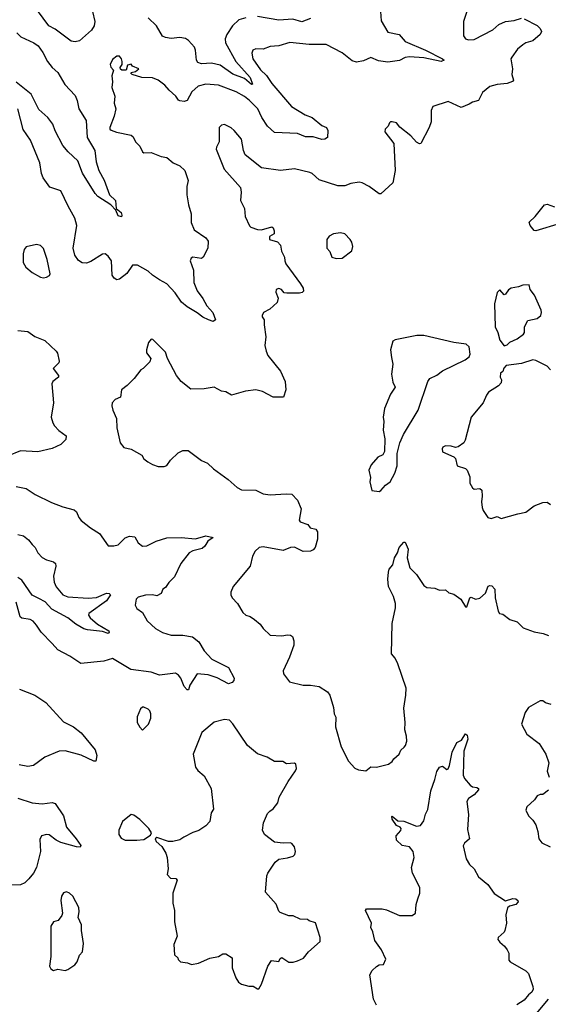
# Model space of a CAD drawing. Extents: x 2293139 to 2515392, y 824115 to 1006937.
# Tile 95 of 256: x 2324929 to 2328612, y 939600 to 946468. Entities that reach past the tile are written whole.
import ezdxf

# ---------------------------------------------------------------- set-up
doc = ezdxf.new("R2010")
doc.units = 0

msp = doc.modelspace()

# ---------------------------------------------------------------- linework, layer by layer
at = {"layer": '0CON10XD'}
for points in [[(2325436, 946525), (2325452.7, 946455), (2325447.5, 946425), (2325428.9, 946395), (2325345, 946320), (2325315, 946312.9), (2325288.3, 946318.3), (2325175, 946402), (2325131.2, 946425), (2325020.6, 946575)], [(2327444.2, 946525), (2327448.8, 946458.8), (2327495, 946380), (2327572.5, 946365), (2327616, 946315), (2327755.8, 946255.8), (2327875.8, 946195), (2327886.2, 946185), (2327865, 946176.7), (2327745, 946201.2), (2327645, 946209.3), (2327615, 946203.6), (2327575, 946183.8), (2327495, 946172.3), (2327430.2, 946180.2), (2327375, 946202.7), (2327325, 946180.8), (2327275, 946172), (2327245, 946180.6), (2327175, 946236.7), (2327065, 946294.4), (2326945.6, 946295.6), (2326811.7, 946308.3), (2326735, 946286), (2326675, 946280.8), (2326625, 946262.5), (2326575, 946264), (2326552.5, 946255), (2326546, 946234), (2326553.8, 946195), (2326607.9, 946117.9), (2326647.7, 946077.7), (2326685, 946022.9), (2326822.6, 945862.6), (2326918, 945805), (2326966, 945785), (2327035, 945728.8), (2327066, 945715), (2327075.6, 945695), (2327073.3, 945646.7), (2327056.1, 945633.9), (2327035, 945632), (2326975, 945650), (2326919.8, 945649.8), (2326865, 945674.2), (2326705, 945680), (2326655.6, 945725), (2326615.4, 945785), (2326589.5, 945845), (2326530.6, 945905), (2326495, 945932.5), (2326438, 945965), (2326315, 946010.5), (2326225, 946018.2), (2326172, 946005), (2326129.2, 945965), (2326096.7, 945903.3), (2326075, 945897.8), (2326045, 945901.1), (2326035, 945905.8), (2326018.1, 945935), (2325970.8, 945975), (2325941.4, 946011.4), (2325894.6, 946044.6), (2325855, 946061.9), (2325780, 946065), (2325713.3, 946085), (2325702.5, 946095), (2325705, 946100), (2325735, 946106.7), (2325760, 946125), (2325713.9, 946143.9), (2325705, 946157.5), (2325680.7, 946149.3), (2325670, 946115), (2325640, 946115), (2325631.7, 946121.7), (2325630, 946135), (2325642.5, 946155), (2325643.6, 946176.4), (2325639.2, 946195), (2325625, 946212), (2325605, 946214.2), (2325575, 946190), (2325560, 946155), (2325565, 946136.7), (2325582.5, 946115), (2325571.2, 946075), (2325576, 946035), (2325571.2, 945995), (2325592.7, 945935), (2325586.9, 945885), (2325598.5, 945845), (2325586.3, 945793.7), (2325556, 945715), (2325558, 945705), (2325565.8, 945695.8), (2325603.9, 945683.9), (2325705, 945663.1), (2325719.6, 945649.6), (2325735.7, 945615), (2325765, 945586), (2325785, 945546.2), (2325795, 945540), (2325845, 945542.2), (2325915, 945512.5), (2325955, 945505.8), (2325998.9, 945468.9), (2326045, 945447.5), (2326078.9, 945415), (2326102.5, 945345), (2326094.2, 945305), (2326094.2, 945245), (2326104.2, 945175), (2326123.6, 945113.6), (2326122.7, 945052.7), (2326145, 945002.5), (2326225, 944945.8), (2326242.7, 944922.7), (2326240, 944875), (2326208.6, 944811.4), (2326195, 944800.8), (2326135, 944810), (2326124.3, 944805), (2326117.8, 944785), (2326140.9, 944720.9), (2326143.3, 944635), (2326166.5, 944576.5), (2326205, 944524), (2326232.4, 944472.4), (2326275, 944424.2), (2326293.8, 944375), (2326278, 944362), (2326245, 944374.2), (2326205, 944392.5), (2326165, 944423.8), (2326096.4, 944463.6)], [(2328045.5, 946524.5), (2328020.6, 946455), (2328021.2, 946355), (2328035, 946333.8), (2328056.1, 946326.1), (2328095, 946330), (2328225, 946396), (2328267.5, 946435), (2328315, 946456), (2328375, 946460.8), (2328425, 946478)], [(2326505, 946481.4), (2326455, 946466.9), (2326412.1, 946425), (2326372.4, 946365), (2326361.6, 946335), (2326363.3, 946305), (2326434.1, 946175), (2326535, 946065.4), (2326551.2, 946018.8), (2326544.4, 946015), (2326496.6, 946056.6), (2326415, 946087.2), (2326325, 946149.4), (2326264.7, 946165.3), (2326195, 946160), (2326169.7, 946169.7), (2326160, 946185), (2326154.5, 946255), (2326146.7, 946275), (2326105, 946321.9), (2326085, 946335.6), (2326045, 946344.3), (2325985, 946337.1), (2325945, 946343.1), (2325925, 946352.5), (2325882.2, 946425), (2325825, 946481.4)], [(2326956, 946475), (2326895, 946451.6), (2326831.8, 946471.8), (2326735, 946465.2), (2326585, 946490)], [(2328443.9, 946473.9), (2328535, 946426.2), (2328556.6, 946406.6), (2328564.2, 946385), (2328555.6, 946364.4), (2328505, 946320), (2328455, 946306.7), (2328435, 946293.3), (2328398.8, 946261.2), (2328357.5, 946205), (2328352.5, 946195), (2328364, 946125), (2328358.8, 946085), (2328370, 946045), (2328363, 946037), (2328325, 946021.4), (2328255, 946015.6), (2328205, 946001.1), (2328155, 945960), (2328126.8, 945903.2), (2328085, 945892.5), (2328061.5, 945878.5)], [(2324909.2, 946375), (2324937.4, 946347.4), (2325027, 946307), (2325056.7, 946285), (2325089.7, 946239.7), (2325122.5, 946175), (2325155, 946134), (2325195, 946100), (2325243.8, 946015), (2325315, 945938), (2325330, 945905), (2325340.5, 945845), (2325392.1, 945765), (2325398.2, 945645), (2325453.1, 945555), (2325462.5, 945475), (2325479.6, 945415), (2325517.1, 945347.1), (2325555, 945245.7), (2325595.8, 945205.8), (2325601.2, 945151.2), (2325635, 945123.8), (2325640.6, 945105), (2325637.3, 945092.7), (2325615, 945100), (2325598.3, 945138.3), (2325563.8, 945175), (2325473.9, 945233.9), (2325454.6, 945254.6), (2325367.6, 945397.6), (2325333.1, 945483.1), (2325266.4, 945546.4), (2325230, 945590), (2325175, 945692), (2325159.1, 945739.1), (2325125.5, 945785), (2325062.2, 945842.2), (2325008.6, 945948.6), (2324905, 946032)], [(2328061.5, 945878.5), (2328005, 945854.3), (2327915, 945895.8), (2327808.8, 945861.2), (2327796.1, 945833.9), (2327796.7, 945755), (2327783.3, 945715), (2327725, 945604), (2327715, 945602), (2327695, 945613.3), (2327655, 945657.5), (2327577, 945717), (2327555, 945747.5), (2327525, 945755.8), (2327512.5, 945755), (2327505, 945747.5), (2327496, 945724), (2327476.7, 945705), (2327473.6, 945686.4), (2327536.2, 945605), (2327546, 945415), (2327530, 945330), (2327445, 945253.3), (2327435, 945252.5), (2327364.2, 945305), (2327315, 945330.5), (2327295, 945333.3), (2327235.6, 945324.4), (2327195, 945308.9), (2327145, 945308.5), (2327015, 945350), (2326966.2, 945395), (2326950.9, 945400.9), (2326845, 945426.5), (2326745.6, 945415.6), (2326615, 945434.3), (2326499.2, 945525), (2326488.1, 945555), (2326474.4, 945635), (2326423.3, 945695), (2326402.7, 945712.7), (2326355, 945737.5), (2326335, 945732.5), (2326320, 945715), (2326318.8, 945615), (2326300.5, 945579.5), (2326299.2, 945565), (2326354.3, 945424.3), (2326466.6, 945296.6), (2326472, 945265), (2326467, 945207), (2326495, 945150), (2326501.2, 945095), (2326530.5, 945030.5), (2326539.3, 945019.3), (2326587, 945003), (2326615, 945002.5), (2326685, 945022.5), (2326695.8, 945015.8), (2326703.3, 944995), (2326702.5, 944975), (2326670, 944955), (2326670, 944935), (2326725, 944917.5), (2326747.5, 944895), (2326753, 944853), (2326775, 944810), (2326776.2, 944785), (2326783.3, 944765), (2326886, 944625), (2326903.8, 944595), (2326906.7, 944575), (2326897.5, 944565), (2326878.8, 944561.2), (2326791.2, 944561.2), (2326773, 944563), (2326752.5, 944585), (2326735, 944593.3), (2326715, 944586.2), (2326713.9, 944566.1), (2326730, 944525), (2326724, 944496), (2326672.3, 944447.7), (2326627.5, 944425), (2326617.5, 944405), (2326617.5, 944395), (2326633, 944373), (2326631.7, 944338.3), (2326643.8, 944255), (2326638, 944195), (2326645.9, 944155.9), (2326658.8, 944125), (2326746, 944015), (2326778, 943945), (2326783.6, 943886.4), (2326766.7, 943835), (2326695, 943835.6), (2326620, 943875), (2326575, 943886), (2326503.1, 943876.9), (2326405, 943847.5), (2326365, 943872.5), (2326335, 943877.5), (2326285, 943903.3), (2326215, 943893.8), (2326120.8, 943890.8), (2326054.3, 943944.3), (2326021.2, 943985), (2325960, 944105), (2325945, 944147.5), (2325856.4, 944236.4), (2325845, 944240), (2325827.5, 944215), (2325813.3, 944165), (2325813.3, 944145), (2325842.5, 944105), (2325835, 944080), (2325790, 944035), (2325772.5, 944025), (2325726.7, 943965), (2325677.5, 943915), (2325637.5, 943885), (2325632.5, 943835), (2325595, 943818), (2325573.3, 943795), (2325571.2, 943775), (2325578.8, 943745), (2325602.9, 943685), (2325605, 943620), (2325630, 943515), (2325655, 943482.5), (2325705, 943472.5), (2325779.3, 943429.3), (2325793.3, 943405), (2325822.7, 943382.7), (2325854.1, 943364.1), (2325895, 943350), (2325935, 943350), (2325955, 943358.8), (2325980, 943395), (2326033.2, 943446.8), (2326065, 943462), (2326102.3, 943462.3), (2326195, 943392), (2326236.7, 943375), (2326280, 943335), (2326381.4, 943261.4), (2326445, 943203.8), (2326475, 943188.8), (2326575, 943185.7), (2326625, 943161.1), (2326675, 943152.5), (2326785, 943161.2), (2326825, 943157.5), (2326865, 943116.7), (2326891.2, 943055), (2326877.5, 942977.5), (2326882.5, 942965), (2326936.2, 942946.2), (2326953.9, 942923.9), (2326993, 942913), (2327004.4, 942894.4), (2327004.5, 942845), (2326986.9, 942785), (2326975, 942769.2), (2326955, 942760), (2326905, 942758.8), (2326845, 942787.5), (2326815, 942786), (2326765, 942766.2), (2326625, 942790), (2326596.7, 942785), (2326569.7, 942760.3), (2326550.8, 942725), (2326534, 942655), (2326416.4, 942513.6), (2326400, 942475), (2326400, 942455), (2326408.8, 942435), (2326446.1, 942396.1), (2326485, 942332.5), (2326503.9, 942313.9), (2326535, 942303.8), (2326564.2, 942284.2), (2326605, 942252.5), (2326625, 942220), (2326674.4, 942174.4), (2326755, 942169.2), (2326795, 942176), (2326815, 942173.8), (2326828.8, 942165), (2326838.8, 942135), (2326839.4, 942105), (2326809.1, 942020.9), (2326764, 941925), (2326768, 941905), (2326809.7, 941849.7), (2326905, 941826.9), (2326955, 941826.9), (2327015.6, 941815.6), (2327075, 941780), (2327091.2, 941755), (2327115, 941670), (2327121.2, 941625), (2327133, 941603), (2327130, 941535), (2327170, 941395), (2327220, 941295), (2327265, 941246.7), (2327290, 941235), (2327340.7, 941229.3), (2327375, 941256), (2327415, 941254), (2327500, 941275), (2327525, 941292.5), (2327535, 941312.5), (2327572.5, 941345), (2327585, 941372.5), (2327607.1, 941392.9), (2327618, 941405), (2327626, 941435), (2327625, 941470), (2327612.5, 941515), (2327615.8, 941565), (2327606, 941665), (2327620.8, 941755), (2327622.5, 941805), (2327563.6, 941973.6), (2327545, 942013.3), (2327520.8, 942045), (2327523.6, 942256.4), (2327547.5, 942365), (2327548.5, 942395), (2327533.6, 942443.6), (2327498, 942515), (2327493.8, 942565), (2327498, 942615), (2327504.3, 942635.7), (2327528, 942665), (2327540, 942715), (2327561.7, 942748.3), (2327574.3, 942785), (2327605, 942822.5), (2327615, 942822.5), (2327635.6, 942775), (2327630, 942715), (2327647.5, 942645), (2327695, 942596.7), (2327745, 942521.2), (2327765, 942506.2), (2327822.9, 942502.9), (2327855, 942489.2), (2327895, 942491.2), (2327920, 942470), (2327955, 942460.8), (2328003.3, 942425), (2328035, 942373.3), (2328045, 942373.3), (2328066.7, 942435), (2328075, 942440), (2328105, 942426.7), (2328135, 942433.3), (2328175, 942466.7), (2328194.5, 942515.5), (2328205, 942521.4), (2328219.8, 942519.8), (2328239.5, 942495), (2328241.5, 942435), (2328263, 942343), (2328273.3, 942325), (2328295, 942320), (2328345, 942284), (2328395, 942268), (2328436.2, 942226.2), (2328515, 942197.1), (2328575.7, 942185.7), (2328615, 942171.2)], [(2326096.4, 944463.6), (2326057, 944497), (2326012.4, 944562.4), (2325955, 944626), (2325902.4, 944652.4), (2325853.8, 944685), (2325824.3, 944714.3), (2325750, 944755), (2325714.6, 944755.4), (2325675, 944698), (2325625, 944658.8), (2325605, 944653.3), (2325586.7, 944665), (2325574.2, 944685), (2325568.1, 944785), (2325545, 944818.8), (2325525, 944834), (2325505, 944832.5), (2325425, 944781.9), (2325395, 944769.4), (2325365, 944770.6), (2325338, 944788), (2325312.2, 944825), (2325301.5, 944875), (2325327.8, 945032.2), (2325313.9, 945083.9), (2325266, 945166), (2325215, 945273.8), (2325139.5, 945299.5), (2325093.5, 945365), (2325081.8, 945395), (2325069.5, 945469.5), (2325005, 945626.2), (2324952.6, 945702.6), (2324917.1, 945845)], [(2328695, 945045.8), (2328525, 944995.4), (2328515, 944997.3), (2328485, 945033.1), (2328479.6, 945055), (2328520, 945095), (2328585, 945175.6), (2328605, 945180.5), (2328655, 945161.2)], [(2327135, 944801.2), (2327175, 944803.3), (2327243.6, 944856.4), (2327250, 944885), (2327243.3, 944915), (2327232.5, 944935), (2327193.6, 944973.6), (2327165, 944980), (2327115, 944973.3), (2327085, 944956.7), (2327070, 944935), (2327070, 944875), (2327089.7, 944849.7), (2327105, 944811.2), (2327135, 944801.2)], [(2325095, 944668), (2325115, 944672), (2325135.9, 944684.1), (2325141.2, 944695), (2325120, 944795), (2325095, 944872.5), (2325073.6, 944893.6), (2325045, 944898.8), (2324975, 944883.8), (2324959.2, 944865), (2324952.5, 944835), (2324954.3, 944775), (2324971.3, 944741.3), (2325015, 944704), (2325075, 944672), (2325095, 944668)], [(2328305, 944192.5), (2328325, 944200), (2328345, 944218.8), (2328395, 944240.8), (2328438.8, 944275), (2328445.8, 944285), (2328446.7, 944325), (2328470.6, 944369.4), (2328535, 944382.2), (2328559.4, 944405), (2328565.6, 944425), (2328562.1, 944442.1), (2328516, 944546), (2328486.2, 944585), (2328478.8, 944618.8), (2328433.9, 944616.1), (2328405, 944603.3), (2328354.1, 944595.9), (2328335.8, 944584.2), (2328315, 944552.5), (2328305, 944547.5), (2328275, 944583.3), (2328256.2, 944565), (2328236.7, 944485), (2328241.2, 944325), (2328261.2, 944285), (2328275, 944232.5), (2328305, 944192.5)], [(2324915, 944300.8), (2324985, 944292.9), (2325035, 944258), (2325105, 944228.8), (2325182.5, 944155), (2325191.7, 944141.7), (2325203.8, 944085), (2325201.2, 944075), (2325162, 944035), (2325199.2, 943985), (2325200, 943975), (2325160.8, 943945), (2325152.7, 943927.3), (2325165.6, 943795), (2325149.2, 943695), (2325159.4, 943655), (2325171.4, 943635), (2325201.8, 943601.8), (2325253.9, 943563.9), (2325250.5, 943539.5), (2325215.6, 943504.4), (2325155, 943475.8), (2325055, 943454.2), (2324935, 943460.8), (2324845, 943422)], [(2327435, 943177.5), (2327445, 943183.3), (2327478.3, 943221.7), (2327510, 943245), (2327542.5, 943305), (2327558.6, 943355), (2327558.3, 943441.7), (2327578, 943515), (2327602.5, 943575), (2327705.7, 943745), (2327773.3, 943945), (2327787.5, 943965), (2327835, 943989.2), (2327875, 944018.8), (2328032.5, 944095), (2328060, 944115), (2328067.5, 944135), (2328060, 944185), (2328040, 944205), (2327955, 944216.7), (2327745, 944263.8), (2327696.1, 944263.9), (2327545, 944234.2), (2327528.8, 944225), (2327514, 944165), (2327520.5, 944110.5), (2327529.2, 944065), (2327519.2, 943995), (2327529.5, 943939.5), (2327546.2, 943905), (2327513.1, 943855), (2327471.2, 943755), (2327461.2, 943695), (2327466, 943665), (2327461.2, 943605), (2327473.8, 943545), (2327470, 943455), (2327458.3, 943431.7), (2327423.6, 943416.4), (2327377, 943363), (2327362.5, 943325), (2327372.5, 943275), (2327370, 943245), (2327383, 943183), (2327435, 943177.5)], [(2328628.8, 944025), (2328605, 944051.2), (2328525, 944091.2), (2328505, 944094), (2328425, 944068.6), (2328320, 944055), (2328303, 944037), (2328296.4, 944013.6), (2328278.3, 944001.7), (2328277.5, 943975), (2328286.7, 943955), (2328283.3, 943935), (2328265.8, 943914.2), (2328195, 943868.8), (2328180.7, 943849.3), (2328158, 943795), (2328076, 943695), (2328033.8, 943535), (2328023.3, 943515), (2327985, 943487.5), (2327965, 943482.5), (2327935, 943493.3), (2327895, 943496), (2327876.7, 943485), (2327872, 943475), (2327874.5, 943454.5), (2327955, 943417.5), (2327966.4, 943406.4), (2327977.5, 943355), (2328035, 943337.5), (2328046.1, 943326.1), (2328065, 943280), (2328066.7, 943235), (2328085, 943202.5), (2328095, 943192.5), (2328135, 943197.5), (2328150, 943185), (2328152.5, 943145), (2328146.2, 943105), (2328152.5, 943065), (2328157.5, 943045), (2328190, 942995), (2328215, 942987.5), (2328255, 943003.3), (2328285, 942987.5), (2328399.5, 943020.5), (2328455, 943033.3), (2328515, 943076.2), (2328575, 943098.8), (2328605, 943101.2), (2328628.8, 943085)], [(2324905, 943212), (2324975, 943198), (2325037.5, 943155), (2325149.7, 943099.7), (2325229.5, 943069.5), (2325308.8, 943048.8), (2325324.1, 943034.1), (2325340, 942995), (2325358, 942975), (2325422.4, 942922.4), (2325484.4, 942884.4), (2325545, 942797.5), (2325585, 942796.7), (2325615, 942805.8), (2325665, 942854), (2325695, 942866.2), (2325730.5, 942860.5), (2325755, 942818.8), (2325785.8, 942795.8), (2325815, 942798.1), (2325880.2, 942829.8), (2325955, 942854.2), (2326055, 942856.2), (2326155, 942846.4), (2326225, 942867.9), (2326277.5, 942855), (2326240.2, 942829.8), (2326218.5, 942795), (2326200.6, 942779.4), (2326135, 942763.8), (2326110.9, 942749.1), (2326052.7, 942675), (2326008, 942582), (2325968.3, 942541.7), (2325945, 942507.5), (2325927.5, 942495), (2325915.9, 942464.1), (2325885, 942450), (2325853.6, 942456.4), (2325805, 942454), (2325755, 942438.8), (2325741.2, 942425), (2325733.8, 942385), (2325745, 942361.2), (2325785, 942332.5), (2325816.2, 942275), (2325875, 942221.4), (2325925, 942192.2), (2325985, 942174.5), (2326065, 942175.6), (2326132.4, 942162.4), (2326178.3, 942128.3), (2326215, 942064.2), (2326268.3, 942008.3), (2326385, 941948), (2326422.9, 941875), (2326421.7, 941858.3), (2326410, 941845), (2326385, 941836), (2326305, 941876.5), (2326243, 941897), (2326165, 941905.8), (2326115.7, 941825), (2326105, 941792.5), (2326095, 941792.5), (2326075.8, 941815.8), (2326051.2, 941875), (2326035, 941896.7), (2326015, 941910), (2325904.2, 941895.8), (2325845, 941915.7), (2325704.5, 941934.5), (2325575, 942012.5), (2325515, 941993.5), (2325355, 941978.1), (2325279.3, 942029.3), (2325195, 942072.5), (2325155.4, 942115.4), (2325077.8, 942195), (2325046.7, 942245), (2325022.1, 942272.1), (2325002.8, 942282.8), (2324945, 942292.3), (2324931.8, 942301.8), (2324904.7, 942404.7)], [(2324915, 942876.9), (2324955, 942868.1), (2324990.6, 942840.6), (2325017, 942807), (2325036, 942786), (2325055, 942749.2), (2325085, 942716), (2325115, 942699.2), (2325165, 942686), (2325178.8, 942675), (2325180.8, 942655), (2325165.5, 942585), (2325170, 942545), (2325182.7, 942512.7), (2325229.4, 942455), (2325265, 942442.4), (2325405, 942433.3), (2325465, 942437.9), (2325535, 942467.1), (2325553.3, 942465), (2325562, 942455), (2325535, 942413.3), (2325411.2, 942325), (2325408, 942315), (2325420, 942295), (2325470.9, 942250.9), (2325550, 942205), (2325553.3, 942195), (2325545, 942186.7), (2325505, 942200.6), (2325400.9, 942210.9), (2325375, 942219.6), (2325321, 942251), (2325265, 942295.5), (2325152.5, 942355), (2325106.5, 942406.5), (2325061.4, 942431.4), (2325015, 942454.7), (2324945, 942558.5), (2324915, 942577.8)], [(2324928.3, 941798.3), (2325035, 941755.8), (2325110, 941705), (2325235, 941569.2), (2325305, 941535.8), (2325357, 941493), (2325455.6, 941375.6), (2325466.9, 941335), (2325460, 941295), (2325445, 941296.7), (2325357.7, 941337.7), (2325245, 941367.3), (2325205, 941365.5), (2325105, 941324.3), (2325024.4, 941265.6), (2324985, 941259.2), (2324925, 941271.2)], [(2328631.7, 941691.7), (2328592.3, 941702.3), (2328575, 941717.5), (2328555, 941716.7), (2328475, 941670), (2328451.2, 941635), (2328426.2, 941555), (2328463.8, 941485), (2328549.5, 941419.5), (2328595.6, 941345.6), (2328615.8, 941285), (2328604.2, 941225), (2328617.5, 941185)], [(2325785, 941512.5), (2325826.6, 941553.4), (2325842, 941595), (2325842.5, 941625), (2325835, 941646.7), (2325825, 941658), (2325795, 941672), (2325785, 941672), (2325769.7, 941660.3), (2325747.5, 941605), (2325747.5, 941565), (2325765, 941532.5), (2325785, 941512.5)], [(2326595, 939707.5), (2326615, 939740), (2326658.8, 939865), (2326683.9, 939906.1), (2326735, 939897.5), (2326745, 939920), (2326755, 939927.5), (2326803.6, 939893.6), (2326835, 939893.3), (2326865, 939902.5), (2326907.7, 939922.3), (2326942.5, 939965), (2327023, 940037), (2327022.5, 940065), (2326989.3, 940169.3), (2326945, 940182.5), (2326935, 940192.5), (2326883.6, 940193.6), (2326835, 940217.5), (2326805, 940216.7), (2326745, 940240), (2326735, 940250), (2326717.3, 940297.3), (2326642.7, 940382.7), (2326652, 940495), (2326658.8, 940515), (2326709.5, 940590.5), (2326735, 940613.3), (2326795, 940621.2), (2326835, 940633.8), (2326846.2, 940645), (2326851.2, 940665), (2326845, 940697.5), (2326825, 940721.2), (2326813.6, 940726.4), (2326765, 940723.3), (2326705, 940731.2), (2326633.8, 940783.8), (2326621.9, 940815), (2326628.6, 940865), (2326655, 940930), (2326672.7, 940947.3), (2326696.3, 940963.7), (2326728.8, 941005), (2326736.7, 941045), (2326800, 941155), (2326850.7, 941229.3), (2326856.7, 941245), (2326852.5, 941275), (2326845, 941282.5), (2326787, 941277), (2326763, 941293), (2326705, 941292.5), (2326653.9, 941323.9), (2326585, 941346.2), (2326516.2, 941405), (2326415, 941556.7), (2326391.2, 941581.2), (2326355, 941587.1), (2326285, 941568.8), (2326197.5, 941495), (2326136.7, 941345), (2326153.9, 941253.9), (2326170.5, 941230.5), (2326215, 941192.5), (2326263.8, 941105), (2326279.3, 940960.7), (2326262.5, 940935), (2326253.9, 940876.1), (2326226.7, 940845), (2326177.7, 940812.3), (2326135, 940798), (2326072.5, 940765), (2326043.9, 940746.1), (2325995, 940736.2), (2325965, 940736.2), (2325885, 940763.3), (2325872.5, 940755), (2325880, 940735), (2325919.5, 940699.5), (2325946.7, 940655), (2325957, 940623), (2325962.5, 940545), (2325957.5, 940505), (2325979.3, 940479.3), (2326016.4, 940476.4), (2326025.9, 940465.9), (2325996.7, 940375), (2325996.7, 940305), (2326008.8, 940255), (2326008.8, 940175), (2326026.7, 940075), (2326003.9, 940016.1), (2326007.5, 939945), (2326030, 939925), (2326033, 939913), (2326050, 939895), (2326099.3, 939889.3), (2326125, 939877.5), (2326175, 939886.2), (2326255, 939921.2), (2326315, 939933.3), (2326345, 939951.2), (2326365, 939952.5), (2326410, 939925), (2326408.8, 939855), (2326434.2, 939785), (2326453.8, 939755), (2326475, 939741.2), (2326525, 939726.7), (2326556.4, 939726.4), (2326585, 939707.5), (2326595, 939707.5)], [(2327414.6, 939594.6), (2327393.3, 939635), (2327368.8, 939805), (2327384.3, 939835.7), (2327415, 939863.3), (2327435, 939876.2), (2327465, 939877.5), (2327481.2, 939915), (2327449.3, 939979.3), (2327404.4, 940045), (2327390, 940105), (2327376, 940135), (2327380, 940165), (2327337.5, 940255), (2327346.4, 940266.4), (2327455, 940266), (2327485, 940258.8), (2327575, 940218.8), (2327665, 940220), (2327687.1, 940235), (2327691.2, 940295), (2327704, 940336), (2327716.2, 940375), (2327717.5, 940415), (2327666.7, 940515), (2327659.4, 940555), (2327677.1, 940625), (2327671.4, 940665), (2327645, 940697.5), (2327595, 940708), (2327554.2, 940744.2), (2327552.5, 940775), (2327585, 940811.2), (2327587.8, 940825), (2327580, 940835), (2327555, 940846.2), (2327525, 940891.2), (2327521.2, 940908.8), (2327525, 940912.5), (2327565, 940879.2), (2327606.2, 940876.2), (2327695, 940843.3), (2327723, 940847), (2327745, 940880), (2327756.7, 940925), (2327772.5, 940957.5), (2327795, 941090), (2327822.7, 941167.3), (2327835, 941224), (2327855, 941253.3), (2327875, 941260), (2327905, 941237.5), (2327915, 941242.5), (2327925, 941266.7), (2327942.1, 941357.9), (2327974.2, 941425), (2328006.7, 941443.3), (2328035, 941487.5), (2328048, 941478), (2328051.7, 941448.3), (2328024.2, 941365.8), (2328018.3, 941198.3), (2328028, 941175), (2328068.6, 941128.6), (2328085, 941117.5), (2328115, 941112.9), (2328125.7, 941105), (2328127.1, 941095), (2328095, 941060), (2328055.7, 941035), (2328045.5, 941015), (2328055.7, 940924.3), (2328048.6, 940818.6), (2328063.8, 940755), (2328028.8, 940725), (2328018.6, 940705), (2328040.8, 940615), (2328064, 940575), (2328096, 940545), (2328125, 940488.8), (2328191.2, 940435), (2328235, 940373.8), (2328315, 940322), (2328365, 940338.2), (2328385.9, 940335.9), (2328400.8, 940325), (2328401.4, 940315), (2328386, 940295), (2328342.5, 940285), (2328328.3, 940271.7), (2328316.7, 940225), (2328322, 940165), (2328310, 940115), (2328305, 940103.8), (2328262, 940065), (2328261.2, 940051.2), (2328275, 940033.3), (2328307.5, 940005), (2328325, 939980), (2328336.4, 939956.4), (2328338.3, 939908.3), (2328347, 939897), (2328455, 939832.5), (2328475, 939813.8), (2328503.8, 939725), (2328508, 939705), (2328498.8, 939685), (2328474.5, 939665.5), (2328445, 939628.8), (2328394.2, 939595.8)], [(2328615, 941093.3), (2328575, 941064), (2328555, 941063.3), (2328535, 941053.3), (2328516.2, 941025), (2328462.7, 940977.3), (2328456.2, 940955), (2328474, 940915), (2328505, 940884), (2328525, 940851.2), (2328540, 940805), (2328546.9, 940755), (2328566.8, 940726.8), (2328625, 940699.2)], [(2324915, 941037.1), (2325015, 941004.4), (2325085, 940997.1), (2325155, 941007.5), (2325175, 941000), (2325234.2, 940915), (2325254.2, 940835), (2325323.1, 940755), (2325355, 940707.5), (2325350, 940695), (2325325, 940699.2), (2325215, 940728.9), (2325184.1, 940744.1), (2325135, 940781.9), (2325115, 940784.3), (2325082, 940775), (2325069.5, 940750.5), (2325073.1, 940665), (2325045.5, 940555), (2325024.4, 940515), (2324993.1, 940475), (2324965, 940447.1), (2324935, 940433.3), (2324875, 940430)], [(2325745, 940744.2), (2325795, 940750), (2325839.3, 940780.7), (2325846.7, 940795), (2325828.8, 940825), (2325765, 940890), (2325725, 940919.2), (2325705, 940923.8), (2325644.3, 940875.7), (2325620, 940815), (2325619.2, 940785), (2325635, 940758), (2325665, 940745.8), (2325745, 940744.2)], [(2325165, 939836.2), (2325195, 939844), (2325245, 939836.7), (2325265, 939843.8), (2325313.3, 939875), (2325330, 939895), (2325345, 939942.5), (2325366, 939965), (2325373.8, 940025), (2325360, 940115), (2325360, 940155), (2325336.7, 940205), (2325343.8, 940245), (2325341.2, 940275), (2325298.8, 940355), (2325276.7, 940375), (2325255, 940384), (2325235, 940376.7), (2325220, 940355), (2325216, 940325), (2325226.2, 940235), (2325221.7, 940218.3), (2325196.1, 940183.9), (2325163.8, 940175), (2325146.2, 940145), (2325145.8, 939934.2), (2325136.7, 939865), (2325145, 939847.5), (2325165, 939836.2)], [(2328531.2, 939535), (2328615, 939636.2)]]:
    msp.add_lwpolyline(points, dxfattribs=at)

doc.saveas('drawing.dxf')
